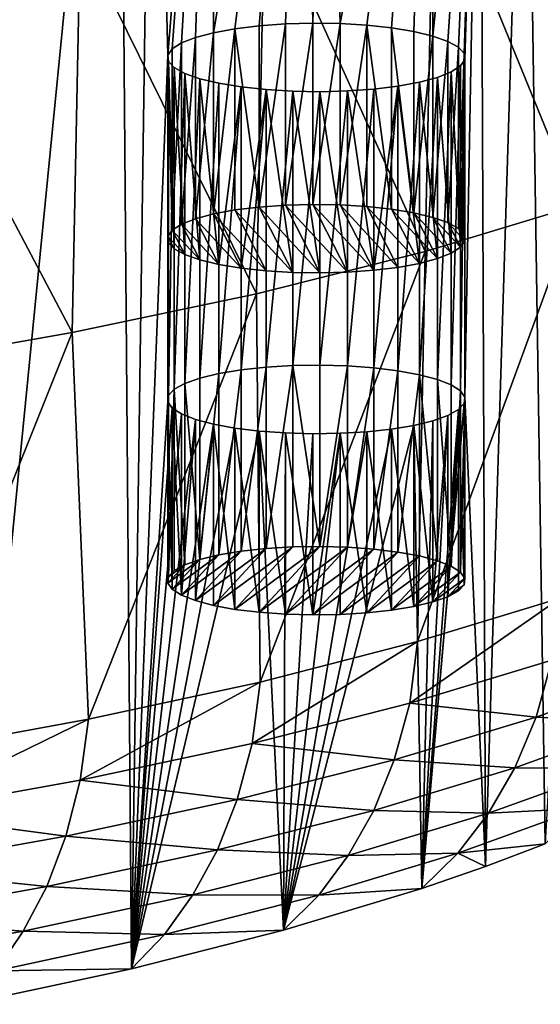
# Model space of a CAD drawing. Header units: metres. Extents: x -150 to 310, y -128 to 84.
# Tile 247 of 256: x 293 to 300, y 11 to 24. Entities that reach past the tile are written whole.
import ezdxf

# ---------------------------------------------------------------- set-up
doc = ezdxf.new("R2010")
doc.units = ezdxf.units.M
doc.layers.add('solid_26009703_SW0001_01', color=7, linetype='CONTINUOUS')

msp = doc.modelspace()

# ---------------------------------------------------------------- linework, layer by layer
at = {"layer": 'solid_26009703_SW0001_01'}
for points in [[(292.916565, 32.114357, 150.154175), (294.30069, 31.808006, 151.450134), (292.243591, 10.984581, 239.539429)], [(294.30069, 31.808006, 151.450134), (294.469025, 11.4604, 237.526566), (292.243591, 10.984581, 239.539429)], [(294.754181, 31.701176, 151.902069), (294.469025, 11.4604, 237.526566), (294.30069, 31.808006, 151.450134)], [(294.955994, 23.72719, 185.634399), (294.469025, 11.4604, 237.526566), (294.754181, 31.701176, 151.902069)], [(294.955994, 23.72719, 185.634399), (294.754181, 31.701176, 151.902069), (295.587494, 31.495115, 152.773758)], [(295.014496, 23.810894, 185.280304), (294.955994, 23.72719, 185.634399), (295.587494, 31.495115, 152.773758)], [(295.139862, 23.891039, 184.941269), (295.014496, 23.810894, 185.280304), (295.587494, 31.495115, 152.773758)], [(295.325867, 23.964025, 184.632507), (295.139862, 23.891039, 184.941269), (295.587494, 31.495115, 152.773758)], [(295.567261, 24.028172, 184.361145), (295.325867, 23.964025, 184.632507), (295.587494, 31.495115, 152.773758)], [(295.567261, 24.028172, 184.361145), (295.587494, 31.495115, 152.773758), (296.76593, 31.177891, 154.115707)], [(295.857025, 24.081095, 184.137268), (295.567261, 24.028172, 184.361145), (296.76593, 31.177891, 154.115707)], [(296.180511, 24.120522, 183.970474), (295.857025, 24.081095, 184.137268), (296.76593, 31.177891, 154.115707)], [(296.535278, 24.14604, 183.862534), (296.180511, 24.120522, 183.970474), (296.76593, 31.177891, 154.115707)], [(296.90448, 24.155924, 183.820724), (296.535278, 24.14604, 183.862534), (296.76593, 31.177891, 154.115707)], [(296.90448, 24.155924, 183.820724), (296.76593, 31.177891, 154.115707), (296.923615, 31.133295, 154.304367)], [(296.90448, 24.155924, 183.820724), (296.923615, 31.133295, 154.304367), (297.081329, 31.08831, 154.494659)], [(297.269684, 24.150171, 183.845062), (296.90448, 24.155924, 183.820724), (297.081329, 31.08831, 154.494659)], [(297.269684, 24.150171, 183.845062), (297.081329, 31.08831, 154.494659), (298.468323, 30.668869, 156.269028)], [(297.627991, 24.128937, 183.934875), (297.269684, 24.150171, 183.845062), (298.468323, 30.668869, 156.269028)], [(297.961914, 24.092926, 184.087219), (297.627991, 24.128937, 183.934875), (298.468323, 30.668869, 156.269028)], [(298.260895, 24.043652, 184.29567), (297.961914, 24.092926, 184.087219), (298.468323, 30.668869, 156.269028)], [(298.51709, 23.982166, 184.555771), (298.260895, 24.043652, 184.29567), (298.468323, 30.668869, 156.269028)], [(298.51709, 23.982166, 184.555771), (298.468323, 30.668869, 156.269028), (299.150879, 30.443987, 157.220337)], [(298.718536, 23.911173, 184.856094), (298.51709, 23.982166, 184.555771), (299.150879, 30.443987, 157.220337)], [(298.860291, 23.832962, 185.186935), (298.718536, 23.911173, 184.856094), (299.150879, 30.443987, 157.220337)], [(298.937408, 23.749512, 185.539963), (298.860291, 23.832962, 185.186935), (299.150879, 30.443987, 157.220337)], [(298.946167, 23.664799, 185.898315), (298.937408, 23.749512, 185.539963), (299.150879, 30.443987, 157.220337)], [(298.946167, 19.135506, 205.058578), (299.150879, 30.443987, 157.220337), (299.223083, 12.833703, 231.717087)], [(298.946167, 19.135506, 205.058578), (298.946167, 23.664799, 185.898315), (299.150879, 30.443987, 157.220337)], [(299.150879, 30.443987, 157.220337), (299.766113, 30.229219, 158.128876), (299.223083, 12.833703, 231.717087)], [(299.766113, 30.229219, 158.128876), (300.02417, 13.136818, 230.434814), (299.223083, 12.833703, 231.717087)], [(299.766113, 30.229219, 158.128876), (300.940521, 29.780285, 160.028), (300.02417, 13.136818, 230.434814)], [(300.452637, 21.705828, 236.755829), (300.576324, 27.038582, 238.107498), (298.529816, 26.422426, 240.705734)], [(298.411255, 21.092754, 239.347702), (298.529816, 26.422426, 240.705734), (296.25766, 25.851086, 243.120728)], [(298.411255, 21.092754, 239.347702), (300.452637, 21.705828, 236.755829), (298.529816, 26.422426, 240.705734)], [(296.144836, 20.523207, 241.755981), (296.25766, 25.851086, 243.120728), (293.775696, 25.328485, 245.335159)], [(296.144836, 20.523207, 241.755981), (298.411255, 21.092754, 239.347702), (296.25766, 25.851086, 243.120728)], [(293.670715, 20.001551, 243.962219), (293.775696, 25.328485, 245.335159), (291.104065, 24.859169, 247.330627)], [(293.670715, 20.001551, 243.962219), (296.144836, 20.523207, 241.755981), (293.775696, 25.328485, 245.335159)], [(291.007843, 19.531778, 245.949493), (293.670715, 20.001551, 243.962219), (291.104065, 24.859169, 247.330627)], [(295.567505, 21.595276, 183.785812), (295.567261, 24.028172, 184.361145), (295.857025, 24.081095, 184.137268)], [(295.567505, 21.595276, 183.785812), (295.857025, 24.081095, 184.137268), (295.856995, 21.648149, 183.562134)], [(295.856995, 21.648149, 183.562134), (295.857025, 24.081095, 184.137268), (296.180389, 21.687557, 183.395432)], [(296.180389, 21.687557, 183.395432), (295.857025, 24.081095, 184.137268), (296.180511, 24.120522, 183.970474)], [(296.180389, 21.687557, 183.395432), (296.180511, 24.120522, 183.970474), (296.535278, 24.14604, 183.862534)], [(296.180389, 21.687557, 183.395432), (296.535278, 24.14604, 183.862534), (296.535278, 21.713093, 183.287415)], [(296.535278, 21.713093, 183.287415), (296.535278, 24.14604, 183.862534), (296.90448, 24.155924, 183.820724)], [(296.535278, 21.713093, 183.287415), (296.90448, 24.155924, 183.820724), (296.904602, 21.722971, 183.245621)], [(296.904602, 21.722971, 183.245621), (296.90448, 24.155924, 183.820724), (297.269684, 24.150171, 183.845062)], [(296.904602, 21.722971, 183.245621), (297.269684, 24.150171, 183.845062), (297.269714, 21.717228, 183.269913)], [(297.269714, 21.717228, 183.269913), (297.269684, 24.150171, 183.845062), (297.627991, 24.128937, 183.934875)], [(297.269714, 21.717228, 183.269913), (297.627991, 24.128937, 183.934875), (297.627686, 21.696016, 183.35965)], [(297.627686, 21.696016, 183.35965), (297.627991, 24.128937, 183.934875), (297.961548, 21.660038, 183.511841)], [(297.961548, 21.660038, 183.511841), (297.627991, 24.128937, 183.934875), (297.961914, 24.092926, 184.087219)], [(297.961548, 21.660038, 183.511841), (297.961914, 24.092926, 184.087219), (298.260712, 21.610729, 183.720444)], [(298.260712, 21.610729, 183.720444), (297.961914, 24.092926, 184.087219), (298.260895, 24.043652, 184.29567)], [(295.139984, 21.45813, 184.365967), (295.139862, 23.891039, 184.941269), (295.325867, 23.964025, 184.632507)], [(295.139984, 21.45813, 184.365967), (295.325867, 23.964025, 184.632507), (295.326111, 21.53117, 184.056992)], [(295.326111, 21.53117, 184.056992), (295.325867, 23.964025, 184.632507), (295.567261, 24.028172, 184.361145)], [(295.326111, 21.53117, 184.056992), (295.567261, 24.028172, 184.361145), (295.567505, 21.595276, 183.785812)], [(298.260712, 21.610729, 183.720444), (298.260895, 24.043652, 184.29567), (298.51709, 23.982166, 184.555771)], [(298.260712, 21.610729, 183.720444), (298.51709, 23.982166, 184.555771), (298.517456, 21.54911, 183.98111)], [(298.517456, 21.54911, 183.98111), (298.51709, 23.982166, 184.555771), (298.718536, 23.911173, 184.856094)], [(295.014374, 21.377815, 184.705734), (294.955994, 23.72719, 185.634399), (295.014496, 23.810894, 185.280304)], [(295.014374, 21.377815, 184.705734), (295.014496, 23.810894, 185.280304), (295.139862, 23.891039, 184.941269)], [(295.014374, 21.377815, 184.705734), (295.139862, 23.891039, 184.941269), (295.139984, 21.45813, 184.365967)], [(298.517456, 21.54911, 183.98111), (298.718536, 23.911173, 184.856094), (298.718903, 21.478075, 184.281601)], [(298.718903, 21.478075, 184.281601), (298.718536, 23.911173, 184.856094), (298.860291, 23.832962, 185.186935)], [(298.718903, 21.478075, 184.281601), (298.860291, 23.832962, 185.186935), (298.860443, 21.399927, 184.612198)], [(298.860443, 21.399927, 184.612198), (298.860291, 23.832962, 185.186935), (298.937408, 23.749512, 185.539963)], [(294.955994, 19.073116, 205.32251), (294.469025, 11.4604, 237.526566), (294.955994, 23.72719, 185.634399)], [(294.955933, 21.294073, 185.059982), (294.964783, 23.642477, 185.992752), (294.955994, 23.72719, 185.634399)], [(294.955933, 21.294073, 185.059982), (294.955994, 23.72719, 185.634399), (295.014374, 21.377815, 184.705734)], [(294.955994, 19.073116, 205.32251), (294.955994, 23.72719, 185.634399), (294.964783, 23.642477, 185.992752)], [(298.860443, 21.399927, 184.612198), (298.937408, 23.749512, 185.539963), (298.937378, 21.31666, 184.964432)], [(298.887665, 19.219212, 204.704483), (298.887665, 23.581095, 186.252411), (298.946167, 23.664799, 185.898315)], [(298.887787, 21.148279, 185.676743), (298.946167, 23.664799, 185.898315), (298.887665, 23.581095, 186.252411)], [(298.946167, 19.135506, 205.058578), (298.887665, 19.219212, 204.704483), (298.946167, 23.664799, 185.898315)], [(298.946228, 21.232021, 185.322479), (298.946167, 23.664799, 185.898315), (298.887787, 21.148279, 185.676743)], [(298.937378, 21.31666, 184.964432), (298.937408, 23.749512, 185.539963), (298.946228, 21.232021, 185.322479)], [(298.946228, 21.232021, 185.322479), (298.937408, 23.749512, 185.539963), (298.946167, 23.664799, 185.898315)], [(294.964813, 21.209435, 185.41803), (294.964783, 23.642477, 185.992752), (294.955933, 21.294073, 185.059982)], [(294.964783, 19.157827, 204.964157), (294.955994, 19.073116, 205.32251), (294.964783, 23.642477, 185.992752)], [(294.964783, 19.157827, 204.964157), (294.964783, 23.642477, 185.992752), (295.041901, 23.559027, 186.345779)], [(295.041748, 21.126167, 185.770279), (295.041901, 23.559027, 186.345779), (294.964783, 23.642477, 185.992752)], [(295.041748, 21.126167, 185.770279), (294.964783, 23.642477, 185.992752), (294.964813, 21.209435, 185.41803)], [(295.041901, 19.24128, 204.61113), (294.964783, 19.157827, 204.964157), (295.041901, 23.559027, 186.345779)], [(295.183289, 21.048019, 186.100876), (295.041901, 23.559027, 186.345779), (295.041748, 21.126167, 185.770279)], [(295.041901, 19.24128, 204.61113), (295.041901, 23.559027, 186.345779), (295.183624, 23.480816, 186.67662)], [(295.183289, 21.048019, 186.100876), (295.183624, 23.480816, 186.67662), (295.041901, 23.559027, 186.345779)], [(298.762329, 19.299356, 204.365448), (298.762329, 23.50095, 186.591461), (298.887665, 23.581095, 186.252411)], [(298.887787, 21.148279, 185.676743), (298.887665, 23.581095, 186.252411), (298.762329, 23.50095, 186.591461)], [(298.887665, 19.219212, 204.704483), (298.762329, 19.299356, 204.365448), (298.887665, 23.581095, 186.252411)], [(295.183624, 19.319489, 204.280273), (295.041901, 19.24128, 204.61113), (295.183624, 23.480816, 186.67662)], [(295.384735, 20.976984, 186.401367), (295.183624, 23.480816, 186.67662), (295.183289, 21.048019, 186.100876)], [(295.183624, 19.319489, 204.280273), (295.183624, 23.480816, 186.67662), (295.385071, 23.409822, 186.976944)], [(295.384735, 20.976984, 186.401367), (295.385071, 23.409822, 186.976944), (295.183624, 23.480816, 186.67662)], [(295.385071, 19.390482, 203.97995), (295.183624, 19.319489, 204.280273), (295.385071, 23.409822, 186.976944)], [(295.641479, 20.915365, 186.662033), (295.385071, 23.409822, 186.976944), (295.384735, 20.976984, 186.401367)], [(295.385071, 19.390482, 203.97995), (295.385071, 23.409822, 186.976944), (295.641296, 23.348337, 187.237061)], [(295.641479, 20.915365, 186.662033), (295.641296, 23.348337, 187.237061), (295.385071, 23.409822, 186.976944)], [(298.33493, 19.436487, 203.785339), (298.33493, 23.363817, 187.17157), (298.576324, 23.427963, 186.900208)], [(298.57608, 20.994925, 186.32547), (298.576324, 23.427963, 186.900208), (298.33493, 23.363817, 187.17157)], [(298.576324, 19.372343, 204.056686), (298.33493, 19.436487, 203.785339), (298.576324, 23.427963, 186.900208)], [(298.762207, 21.067965, 186.016495), (298.576324, 23.427963, 186.900208), (298.57608, 20.994925, 186.32547)], [(298.576324, 19.372343, 204.056686), (298.576324, 23.427963, 186.900208), (298.762329, 23.50095, 186.591461)], [(298.762207, 21.067965, 186.016495), (298.762329, 23.50095, 186.591461), (298.576324, 23.427963, 186.900208)], [(298.762329, 19.299356, 204.365448), (298.576324, 19.372343, 204.056686), (298.762329, 23.50095, 186.591461)], [(298.887787, 21.148279, 185.676743), (298.762329, 23.50095, 186.591461), (298.762207, 21.067965, 186.016495)], [(295.641296, 19.451969, 203.719849), (295.385071, 19.390482, 203.97995), (295.641296, 23.348337, 187.237061)], [(295.641296, 19.451969, 203.719849), (295.641296, 23.348337, 187.237061), (295.940247, 23.299063, 187.445496)], [(295.641479, 20.915365, 186.662033), (295.940247, 23.299063, 187.445496), (295.641296, 23.348337, 187.237061)], [(295.940247, 19.501244, 203.511398), (295.641296, 19.451969, 203.719849), (295.940247, 23.299063, 187.445496)], [(295.940643, 20.866056, 186.870621), (295.940247, 23.299063, 187.445496), (295.641479, 20.915365, 186.662033)], [(295.940247, 19.501244, 203.511398), (295.940247, 23.299063, 187.445496), (296.2742, 23.263052, 187.597839)], [(295.940643, 20.866056, 186.870621), (296.2742, 23.263052, 187.597839), (295.940247, 23.299063, 187.445496)], [(297.366913, 19.554356, 203.286728), (297.366913, 23.245949, 187.670181), (297.72168, 23.271467, 187.562241)], [(297.721802, 20.838537, 186.98703), (297.72168, 23.271467, 187.562241), (297.366913, 23.245949, 187.670181)], [(297.72168, 19.528839, 203.394669), (297.366913, 19.554356, 203.286728), (297.72168, 23.271467, 187.562241)], [(297.72168, 19.528839, 203.394669), (297.72168, 23.271467, 187.562241), (298.045135, 23.310894, 187.395447)], [(297.721802, 20.838537, 186.98703), (298.045135, 23.310894, 187.395447), (297.72168, 23.271467, 187.562241)], [(298.045135, 19.48941, 203.561462), (297.72168, 19.528839, 203.394669), (298.045135, 23.310894, 187.395447)], [(298.045166, 20.877945, 186.820328), (298.045135, 23.310894, 187.395447), (297.721802, 20.838537, 186.98703)], [(298.045135, 19.48941, 203.561462), (298.045135, 23.310894, 187.395447), (298.33493, 23.363817, 187.17157)], [(298.334686, 20.930819, 186.596664), (298.33493, 23.363817, 187.17157), (298.045135, 23.310894, 187.395447)], [(298.33493, 19.436487, 203.785339), (298.045135, 19.48941, 203.561462), (298.33493, 23.363817, 187.17157)], [(298.334686, 20.930819, 186.596664), (298.045135, 23.310894, 187.395447), (298.045166, 20.877945, 186.820328)], [(298.57608, 20.994925, 186.32547), (298.33493, 23.363817, 187.17157), (298.334686, 20.930819, 186.596664)], [(296.2742, 19.537254, 203.35907), (295.940247, 19.501244, 203.511398), (296.2742, 23.263052, 187.597839)], [(296.274506, 20.830078, 187.022827), (296.2742, 23.263052, 187.597839), (295.940643, 20.866056, 186.870621)], [(296.2742, 19.537254, 203.35907), (296.2742, 23.263052, 187.597839), (296.632507, 23.241817, 187.687668)], [(296.632477, 20.808867, 187.112549), (296.632507, 23.241817, 187.687668), (296.2742, 23.263052, 187.597839)], [(296.632477, 20.808867, 187.112549), (296.2742, 23.263052, 187.597839), (296.274506, 20.830078, 187.022827)], [(296.632507, 19.558487, 203.269241), (296.2742, 19.537254, 203.35907), (296.632507, 23.241817, 187.687668)], [(296.997559, 20.803123, 187.136841), (296.632507, 23.241817, 187.687668), (296.632477, 20.808867, 187.112549)], [(296.632507, 19.558487, 203.269241), (296.632507, 23.241817, 187.687668), (296.997711, 23.236065, 187.71199)], [(296.997559, 20.803123, 187.136841), (296.997711, 23.236065, 187.71199), (296.632507, 23.241817, 187.687668)], [(296.997711, 19.56424, 203.244904), (296.632507, 19.558487, 203.269241), (296.997711, 23.236065, 187.71199)], [(296.997559, 20.803123, 187.136841), (297.366913, 20.813002, 187.095062), (296.997711, 23.236065, 187.71199)], [(296.997711, 19.56424, 203.244904), (296.997711, 23.236065, 187.71199), (297.366913, 23.245949, 187.670181)], [(297.366913, 20.813002, 187.095062), (297.366913, 23.245949, 187.670181), (296.997711, 23.236065, 187.71199)], [(297.366913, 19.554356, 203.286728), (296.997711, 19.56424, 203.244904), (297.366913, 23.245949, 187.670181)], [(297.721802, 20.838537, 186.98703), (297.366913, 23.245949, 187.670181), (297.366913, 20.813002, 187.095062)], [(296.632477, 20.808867, 187.112549), (295.856995, 21.648149, 183.562134), (296.180389, 21.687557, 183.395432)], [(296.997559, 20.803123, 187.136841), (296.180389, 21.687557, 183.395432), (296.535278, 21.713093, 183.287415)], [(296.997559, 20.803123, 187.136841), (296.632477, 20.808867, 187.112549), (296.180389, 21.687557, 183.395432)], [(296.535278, 21.713093, 183.287415), (296.904602, 21.722971, 183.245621), (297.366913, 20.813002, 187.095062)], [(296.997559, 20.803123, 187.136841), (296.535278, 21.713093, 183.287415), (297.366913, 20.813002, 187.095062)], [(296.904602, 21.722971, 183.245621), (297.721802, 20.838537, 186.98703), (297.366913, 20.813002, 187.095062)], [(296.904602, 21.722971, 183.245621), (297.269714, 21.717228, 183.269913), (297.721802, 20.838537, 186.98703)], [(297.269714, 21.717228, 183.269913), (298.045166, 20.877945, 186.820328), (297.721802, 20.838537, 186.98703)], [(297.269714, 21.717228, 183.269913), (297.627686, 21.696016, 183.35965), (298.045166, 20.877945, 186.820328)], [(297.627686, 21.696016, 183.35965), (298.334686, 20.930819, 186.596664), (298.045166, 20.877945, 186.820328)], [(297.627686, 21.696016, 183.35965), (297.961548, 21.660038, 183.511841), (298.334686, 20.930819, 186.596664)], [(300.452637, 21.705828, 236.755829), (298.308197, 15.852878, 237.635574), (300.226654, 16.435846, 235.171265)], [(298.411255, 21.092754, 239.347702), (298.308197, 15.852878, 237.635574), (300.452637, 21.705828, 236.755829)], [(295.940643, 20.866056, 186.870621), (295.326111, 21.53117, 184.056992), (295.567505, 21.595276, 183.785812)], [(296.274506, 20.830078, 187.022827), (295.567505, 21.595276, 183.785812), (295.856995, 21.648149, 183.562134)], [(296.274506, 20.830078, 187.022827), (295.940643, 20.866056, 186.870621), (295.567505, 21.595276, 183.785812)], [(296.632477, 20.808867, 187.112549), (296.274506, 20.830078, 187.022827), (295.856995, 21.648149, 183.562134)], [(297.961548, 21.660038, 183.511841), (298.57608, 20.994925, 186.32547), (298.334686, 20.930819, 186.596664)], [(297.961548, 21.660038, 183.511841), (298.260712, 21.610729, 183.720444), (298.57608, 20.994925, 186.32547)], [(298.260712, 21.610729, 183.720444), (298.762207, 21.067965, 186.016495), (298.57608, 20.994925, 186.32547)], [(298.260712, 21.610729, 183.720444), (298.517456, 21.54911, 183.98111), (298.762207, 21.067965, 186.016495)], [(298.517456, 21.54911, 183.98111), (298.887787, 21.148279, 185.676743), (298.762207, 21.067965, 186.016495)], [(298.517456, 21.54911, 183.98111), (298.718903, 21.478075, 184.281601), (298.887787, 21.148279, 185.676743)], [(295.384735, 20.976984, 186.401367), (295.014374, 21.377815, 184.705734), (295.139984, 21.45813, 184.365967)], [(295.641479, 20.915365, 186.662033), (295.139984, 21.45813, 184.365967), (295.326111, 21.53117, 184.056992)], [(295.641479, 20.915365, 186.662033), (295.384735, 20.976984, 186.401367), (295.139984, 21.45813, 184.365967)], [(295.940643, 20.866056, 186.870621), (295.641479, 20.915365, 186.662033), (295.326111, 21.53117, 184.056992)], [(298.718903, 21.478075, 184.281601), (298.946228, 21.232021, 185.322479), (298.887787, 21.148279, 185.676743)], [(298.718903, 21.478075, 184.281601), (298.860443, 21.399927, 184.612198), (298.946228, 21.232021, 185.322479)], [(295.183289, 21.048019, 186.100876), (294.955933, 21.294073, 185.059982), (295.014374, 21.377815, 184.705734)], [(295.041748, 21.126167, 185.770279), (294.964813, 21.209435, 185.41803), (294.955933, 21.294073, 185.059982)], [(295.183289, 21.048019, 186.100876), (295.041748, 21.126167, 185.770279), (294.955933, 21.294073, 185.059982)], [(295.384735, 20.976984, 186.401367), (295.183289, 21.048019, 186.100876), (295.014374, 21.377815, 184.705734)], [(298.860443, 21.399927, 184.612198), (298.937378, 21.31666, 184.964432), (298.946228, 21.232021, 185.322479)], [(296.144836, 20.523207, 241.755981), (296.194, 15.31116, 239.926056), (298.411255, 21.092754, 239.347702)], [(298.411255, 21.092754, 239.347702), (296.194, 15.31116, 239.926056), (298.308197, 15.852878, 237.635574)], [(293.670715, 20.001551, 243.962219), (293.891296, 14.812018, 242.037262), (296.144836, 20.523207, 241.755981)], [(296.144836, 20.523207, 241.755981), (293.891296, 14.812018, 242.037262), (296.194, 15.31116, 239.926056)], [(291.007843, 19.531778, 245.949493), (291.405212, 14.356997, 243.962265), (293.670715, 20.001551, 243.962219)], [(293.670715, 20.001551, 243.962219), (291.405212, 14.356997, 243.962265), (293.891296, 14.812018, 242.037262)], [(296.997559, 17.131289, 202.669815), (296.632507, 19.558487, 203.269241), (296.997711, 19.56424, 203.244904)], [(296.997559, 17.131289, 202.669815), (296.997711, 19.56424, 203.244904), (297.366913, 19.554356, 203.286728)], [(295.384735, 16.957426, 203.405289), (295.385071, 19.390482, 203.97995), (295.641296, 19.451969, 203.719849)], [(295.384735, 16.957426, 203.405289), (295.641296, 19.451969, 203.719849), (295.641479, 17.019045, 203.144623)], [(295.641479, 17.019045, 203.144623), (295.641296, 19.451969, 203.719849), (295.940247, 19.501244, 203.511398)], [(295.641479, 17.019045, 203.144623), (295.940247, 19.501244, 203.511398), (295.940643, 17.068356, 202.936035)], [(295.940643, 17.068356, 202.936035), (295.940247, 19.501244, 203.511398), (296.2742, 19.537254, 203.35907)], [(295.940643, 17.068356, 202.936035), (296.2742, 19.537254, 203.35907), (296.274506, 17.104334, 202.783829)], [(296.274506, 17.104334, 202.783829), (296.2742, 19.537254, 203.35907), (296.632507, 19.558487, 203.269241)], [(296.274506, 17.104334, 202.783829), (296.632507, 19.558487, 203.269241), (296.632477, 17.125546, 202.694107)], [(296.632477, 17.125546, 202.694107), (296.632507, 19.558487, 203.269241), (296.997559, 17.131289, 202.669815)], [(296.997559, 17.131289, 202.669815), (297.366913, 19.554356, 203.286728), (297.366913, 17.121408, 202.711594)], [(297.366913, 17.121408, 202.711594), (297.366913, 19.554356, 203.286728), (297.72168, 19.528839, 203.394669)], [(297.366913, 17.121408, 202.711594), (297.72168, 19.528839, 203.394669), (297.721802, 17.095873, 202.819626)], [(297.721802, 17.095873, 202.819626), (297.72168, 19.528839, 203.394669), (298.045135, 19.48941, 203.561462)], [(297.721802, 17.095873, 202.819626), (298.045135, 19.48941, 203.561462), (298.045166, 17.056465, 202.986328)], [(298.045166, 17.056465, 202.986328), (298.045135, 19.48941, 203.561462), (298.33493, 19.436487, 203.785339)], [(298.045166, 17.056465, 202.986328), (298.33493, 19.436487, 203.785339), (298.334686, 17.003593, 203.209991)], [(298.334686, 17.003593, 203.209991), (298.33493, 19.436487, 203.785339), (298.57608, 16.939486, 203.481186)], [(298.57608, 16.939486, 203.481186), (298.33493, 19.436487, 203.785339), (298.576324, 19.372343, 204.056686)], [(295.183289, 16.886393, 203.70578), (295.041901, 19.24128, 204.61113), (295.183624, 19.319489, 204.280273)], [(295.183289, 16.886393, 203.70578), (295.183624, 19.319489, 204.280273), (295.384735, 16.957426, 203.405289)], [(295.384735, 16.957426, 203.405289), (295.183624, 19.319489, 204.280273), (295.385071, 19.390482, 203.97995)], [(298.57608, 16.939486, 203.481186), (298.576324, 19.372343, 204.056686), (298.762207, 16.866447, 203.790161)], [(298.762207, 16.866447, 203.790161), (298.576324, 19.372343, 204.056686), (298.762329, 19.299356, 204.365448)], [(298.762207, 16.866447, 203.790161), (298.762329, 19.299356, 204.365448), (298.887665, 19.219212, 204.704483)], [(294.964813, 16.724976, 204.388626), (294.964783, 19.157827, 204.964157), (295.041901, 19.24128, 204.61113)], [(294.964813, 16.724976, 204.388626), (295.041901, 19.24128, 204.61113), (295.041748, 16.808243, 204.036377)], [(295.041748, 16.808243, 204.036377), (295.041901, 19.24128, 204.61113), (295.183289, 16.886393, 203.70578)], [(298.762207, 16.866447, 203.790161), (298.887665, 19.219212, 204.704483), (298.887787, 16.786131, 204.129913)], [(298.887787, 16.786131, 204.129913), (298.887665, 19.219212, 204.704483), (298.946167, 19.135506, 205.058578)], [(294.955994, 19.073116, 205.32251), (295.014496, 18.989412, 205.676605), (294.469025, 11.4604, 237.526566)], [(294.955933, 16.640337, 204.746674), (294.955994, 19.073116, 205.32251), (294.964783, 19.157827, 204.964157)], [(294.955933, 16.640337, 204.746674), (294.964783, 19.157827, 204.964157), (294.964813, 16.724976, 204.388626)], [(295.014374, 16.556597, 205.100922), (294.955994, 19.073116, 205.32251), (294.955933, 16.640337, 204.746674)], [(295.014374, 16.556597, 205.100922), (295.014496, 18.989412, 205.676605), (294.955994, 19.073116, 205.32251)], [(298.946167, 19.135506, 205.058578), (299.223083, 12.833703, 231.717087), (298.365601, 12.538035, 232.96785)], [(298.937408, 19.050795, 205.416931), (298.946167, 19.135506, 205.058578), (298.365601, 12.538035, 232.96785)], [(298.860291, 18.967342, 205.769958), (298.937408, 19.050795, 205.416931), (298.365601, 12.538035, 232.96785)], [(298.937378, 16.617752, 204.842224), (298.937408, 19.050795, 205.416931), (298.860291, 18.967342, 205.769958)], [(298.887787, 16.786131, 204.129913), (298.946167, 19.135506, 205.058578), (298.946228, 16.702391, 204.484177)], [(298.946228, 16.702391, 204.484177), (298.937408, 19.050795, 205.416931), (298.937378, 16.617752, 204.842224)], [(298.946228, 16.702391, 204.484177), (298.946167, 19.135506, 205.058578), (298.937408, 19.050795, 205.416931)], [(295.014496, 18.989412, 205.676605), (295.139862, 18.909267, 206.01564), (294.469025, 11.4604, 237.526566)], [(295.139862, 18.909267, 206.01564), (295.325867, 18.836279, 206.324402), (294.469025, 11.4604, 237.526566)], [(295.139984, 16.47628, 205.440689), (295.014496, 18.989412, 205.676605), (295.014374, 16.556597, 205.100922)], [(295.139984, 16.47628, 205.440689), (295.139862, 18.909267, 206.01564), (295.014496, 18.989412, 205.676605)], [(295.139984, 16.47628, 205.440689), (295.325867, 18.836279, 206.324402), (295.139862, 18.909267, 206.01564)], [(298.718536, 18.889133, 206.100815), (298.860291, 18.967342, 205.769958), (298.365601, 12.538035, 232.96785)], [(298.718903, 16.456335, 205.525055), (298.860291, 18.967342, 205.769958), (298.718536, 18.889133, 206.100815)], [(298.860443, 16.534485, 205.194458), (298.860291, 18.967342, 205.769958), (298.718903, 16.456335, 205.525055)], [(298.937378, 16.617752, 204.842224), (298.860291, 18.967342, 205.769958), (298.860443, 16.534485, 205.194458)], [(295.325867, 18.836279, 206.324402), (295.567261, 18.772135, 206.595749), (294.469025, 11.4604, 237.526566)], [(295.567261, 18.772135, 206.595749), (295.857025, 18.719212, 206.819641), (294.469025, 11.4604, 237.526566)], [(295.326111, 16.403242, 205.749664), (295.325867, 18.836279, 206.324402), (295.139984, 16.47628, 205.440689)], [(295.326111, 16.403242, 205.749664), (295.567261, 18.772135, 206.595749), (295.325867, 18.836279, 206.324402)], [(295.567505, 16.339134, 206.020844), (295.567261, 18.772135, 206.595749), (295.326111, 16.403242, 205.749664)], [(295.856995, 16.286263, 206.244522), (295.857025, 18.719212, 206.819641), (295.567261, 18.772135, 206.595749)], [(295.856995, 16.286263, 206.244522), (295.567261, 18.772135, 206.595749), (295.567505, 16.339134, 206.020844)], [(298.260895, 18.756653, 206.66124), (298.51709, 18.81814, 206.401138), (298.365601, 12.538035, 232.96785)], [(298.517456, 16.385302, 205.825546), (298.51709, 18.81814, 206.401138), (298.260895, 18.756653, 206.66124)], [(298.51709, 18.81814, 206.401138), (298.718536, 18.889133, 206.100815), (298.365601, 12.538035, 232.96785)], [(298.517456, 16.385302, 205.825546), (298.718536, 18.889133, 206.100815), (298.51709, 18.81814, 206.401138)], [(298.718903, 16.456335, 205.525055), (298.718536, 18.889133, 206.100815), (298.517456, 16.385302, 205.825546)], [(295.857025, 18.719212, 206.819641), (296.180511, 18.679783, 206.98642), (294.469025, 11.4604, 237.526566)], [(296.180511, 18.679783, 206.98642), (296.510437, 11.978208, 235.33609), (294.469025, 11.4604, 237.526566)], [(296.180389, 16.246855, 206.411224), (295.857025, 18.719212, 206.819641), (295.856995, 16.286263, 206.244522)], [(296.180389, 16.246855, 206.411224), (296.180511, 18.679783, 206.98642), (295.857025, 18.719212, 206.819641)], [(296.180389, 16.246855, 206.411224), (296.535278, 16.221319, 206.519241), (296.180511, 18.679783, 206.98642)], [(296.180511, 18.679783, 206.98642), (296.535278, 18.654266, 207.094376), (296.510437, 11.978208, 235.33609)], [(296.535278, 16.221319, 206.519241), (296.535278, 18.654266, 207.094376), (296.180511, 18.679783, 206.98642)], [(298.260895, 18.756653, 206.66124), (298.365601, 12.538035, 232.96785), (296.510437, 11.978208, 235.33609)], [(297.961914, 18.707378, 206.86969), (298.260895, 18.756653, 206.66124), (296.510437, 11.978208, 235.33609)], [(297.627991, 18.671368, 207.022018), (297.961914, 18.707378, 206.86969), (296.510437, 11.978208, 235.33609)], [(297.269684, 18.650135, 207.111847), (297.627991, 18.671368, 207.022018), (296.510437, 11.978208, 235.33609)], [(296.90448, 18.644382, 207.136185), (296.510437, 11.978208, 235.33609), (296.535278, 18.654266, 207.094376)], [(296.90448, 18.644382, 207.136185), (297.269684, 18.650135, 207.111847), (296.510437, 11.978208, 235.33609)], [(296.904602, 16.211441, 206.561035), (296.90448, 18.644382, 207.136185), (296.535278, 18.654266, 207.094376)], [(296.904602, 16.211441, 206.561035), (296.535278, 18.654266, 207.094376), (296.535278, 16.221319, 206.519241)], [(296.904602, 16.211441, 206.561035), (297.269684, 18.650135, 207.111847), (296.90448, 18.644382, 207.136185)], [(297.269714, 16.217182, 206.536743), (297.269684, 18.650135, 207.111847), (296.904602, 16.211441, 206.561035)], [(297.627686, 16.238394, 206.447006), (297.627991, 18.671368, 207.022018), (297.269684, 18.650135, 207.111847)], [(297.627686, 16.238394, 206.447006), (297.269684, 18.650135, 207.111847), (297.269714, 16.217182, 206.536743)], [(297.961548, 16.274372, 206.294815), (297.627991, 18.671368, 207.022018), (297.627686, 16.238394, 206.447006)], [(297.961548, 16.274372, 206.294815), (297.961914, 18.707378, 206.86969), (297.627991, 18.671368, 207.022018)], [(298.260712, 16.323683, 206.086212), (297.961914, 18.707378, 206.86969), (297.961548, 16.274372, 206.294815)], [(298.260712, 16.323683, 206.086212), (298.260895, 18.756653, 206.66124), (297.961914, 18.707378, 206.86969)], [(298.517456, 16.385302, 205.825546), (298.260895, 18.756653, 206.66124), (298.260712, 16.323683, 206.086212)], [(295.139984, 16.47628, 205.440689), (295.641479, 17.019045, 203.144623), (295.940643, 17.068356, 202.936035)], [(295.326111, 16.403242, 205.749664), (295.139984, 16.47628, 205.440689), (295.940643, 17.068356, 202.936035)], [(295.326111, 16.403242, 205.749664), (295.940643, 17.068356, 202.936035), (296.274506, 17.104334, 202.783829)], [(295.567505, 16.339134, 206.020844), (295.326111, 16.403242, 205.749664), (296.274506, 17.104334, 202.783829)], [(295.567505, 16.339134, 206.020844), (296.274506, 17.104334, 202.783829), (296.632477, 17.125546, 202.694107)], [(295.856995, 16.286263, 206.244522), (295.567505, 16.339134, 206.020844), (296.632477, 17.125546, 202.694107)], [(295.856995, 16.286263, 206.244522), (296.632477, 17.125546, 202.694107), (296.997559, 17.131289, 202.669815)], [(296.180389, 16.246855, 206.411224), (295.856995, 16.286263, 206.244522), (296.997559, 17.131289, 202.669815)], [(296.180389, 16.246855, 206.411224), (296.997559, 17.131289, 202.669815), (297.366913, 17.121408, 202.711594)], [(296.180389, 16.246855, 206.411224), (297.366913, 17.121408, 202.711594), (296.535278, 16.221319, 206.519241)], [(297.366913, 17.121408, 202.711594), (297.721802, 17.095873, 202.819626), (296.535278, 16.221319, 206.519241)], [(297.721802, 17.095873, 202.819626), (296.904602, 16.211441, 206.561035), (296.535278, 16.221319, 206.519241)], [(297.721802, 17.095873, 202.819626), (298.045166, 17.056465, 202.986328), (296.904602, 16.211441, 206.561035)], [(298.045166, 17.056465, 202.986328), (297.269714, 16.217182, 206.536743), (296.904602, 16.211441, 206.561035)], [(298.045166, 17.056465, 202.986328), (298.334686, 17.003593, 203.209991), (297.269714, 16.217182, 206.536743)], [(294.955933, 16.640337, 204.746674), (295.183289, 16.886393, 203.70578), (295.384735, 16.957426, 203.405289)], [(295.014374, 16.556597, 205.100922), (294.955933, 16.640337, 204.746674), (295.384735, 16.957426, 203.405289)], [(295.014374, 16.556597, 205.100922), (295.384735, 16.957426, 203.405289), (295.641479, 17.019045, 203.144623)], [(295.139984, 16.47628, 205.440689), (295.014374, 16.556597, 205.100922), (295.641479, 17.019045, 203.144623)], [(298.334686, 17.003593, 203.209991), (297.627686, 16.238394, 206.447006), (297.269714, 16.217182, 206.536743)], [(298.334686, 17.003593, 203.209991), (298.57608, 16.939486, 203.481186), (297.627686, 16.238394, 206.447006)], [(298.57608, 16.939486, 203.481186), (297.961548, 16.274372, 206.294815), (297.627686, 16.238394, 206.447006)], [(298.57608, 16.939486, 203.481186), (298.762207, 16.866447, 203.790161), (297.961548, 16.274372, 206.294815)], [(294.955933, 16.640337, 204.746674), (294.964813, 16.724976, 204.388626), (295.183289, 16.886393, 203.70578)], [(294.964813, 16.724976, 204.388626), (295.041748, 16.808243, 204.036377), (295.183289, 16.886393, 203.70578)], [(298.762207, 16.866447, 203.790161), (298.260712, 16.323683, 206.086212), (297.961548, 16.274372, 206.294815)], [(298.762207, 16.866447, 203.790161), (298.887787, 16.786131, 204.129913), (298.260712, 16.323683, 206.086212)], [(298.887787, 16.786131, 204.129913), (298.517456, 16.385302, 205.825546), (298.260712, 16.323683, 206.086212)], [(298.887787, 16.786131, 204.129913), (298.946228, 16.702391, 204.484177), (298.517456, 16.385302, 205.825546)], [(298.946228, 16.702391, 204.484177), (298.718903, 16.456335, 205.525055), (298.517456, 16.385302, 205.825546)], [(298.946228, 16.702391, 204.484177), (298.937378, 16.617752, 204.842224), (298.718903, 16.456335, 205.525055)], [(298.937378, 16.617752, 204.842224), (298.860443, 16.534485, 205.194458), (298.718903, 16.456335, 205.525055)], [(298.204651, 15.025805, 237.298279), (300.226654, 16.435846, 235.171265), (298.308197, 15.852878, 237.635574)], [(298.204651, 15.025805, 237.298279), (300.114441, 15.602704, 234.836395), (300.226654, 16.435846, 235.171265)], [(296.088562, 14.487832, 239.596115), (298.308197, 15.852878, 237.635574), (296.194, 15.31116, 239.926056)], [(296.088562, 14.487832, 239.596115), (298.204651, 15.025805, 237.298279), (298.308197, 15.852878, 237.635574)], [(299.9021, 14.841255, 234.505981), (300.114441, 15.602704, 234.836395), (298.204651, 15.025805, 237.298279)], [(299.9021, 14.841255, 234.505981), (301.589874, 15.448349, 231.910004), (300.114441, 15.602704, 234.836395)], [(301.2966, 14.762527, 231.568161), (301.589874, 15.448349, 231.910004), (299.9021, 14.841255, 234.505981)], [(293.778503, 13.992973, 241.711945), (296.194, 15.31116, 239.926056), (293.891296, 14.812018, 242.037262)], [(293.778503, 13.992973, 241.711945), (296.088562, 14.487832, 239.596115), (296.194, 15.31116, 239.926056)], [(297.997864, 14.268458, 236.957397), (298.204651, 15.025805, 237.298279), (296.088562, 14.487832, 239.596115)], [(297.997864, 14.268458, 236.957397), (299.9021, 14.841255, 234.505981), (298.204651, 15.025805, 237.298279)], [(291.292419, 13.544255, 243.632736), (293.891296, 14.812018, 242.037262), (291.405212, 14.356997, 243.962265)], [(291.292419, 13.544255, 243.632736), (293.778503, 13.992973, 241.711945), (293.891296, 14.812018, 242.037262)], [(299.616333, 14.158495, 234.148621), (299.9021, 14.841255, 234.505981), (297.997864, 14.268458, 236.957397)], [(299.616333, 14.158495, 234.148621), (301.2966, 14.762527, 231.568161), (299.9021, 14.841255, 234.505981)], [(300.934235, 14.151823, 231.205154), (301.2966, 14.762527, 231.568161), (299.616333, 14.158495, 234.148621)], [(295.888184, 13.734443, 239.245041), (296.088562, 14.487832, 239.596115), (293.778503, 13.992973, 241.711945)], [(295.888184, 13.734443, 239.245041), (297.997864, 14.268458, 236.957397), (296.088562, 14.487832, 239.596115)], [(297.720612, 13.588442, 236.584763), (297.997864, 14.268458, 236.957397), (295.888184, 13.734443, 239.245041)], [(297.720612, 13.588442, 236.584763), (299.616333, 14.158495, 234.148621), (297.997864, 14.268458, 236.957397)], [(299.264252, 13.550428, 233.765762), (299.616333, 14.158495, 234.148621), (297.720612, 13.588442, 236.584763)], [(299.264252, 13.550428, 233.765762), (300.934235, 14.151823, 231.205154), (299.616333, 14.158495, 234.148621)], [(300.509857, 13.611472, 230.822006), (300.934235, 14.151823, 231.205154), (299.264252, 13.550428, 233.765762)], [(293.585419, 13.243399, 241.350937), (293.778503, 13.992973, 241.711945), (291.292419, 13.544255, 243.632736)], [(293.585419, 13.243399, 241.350937), (295.888184, 13.734443, 239.245041), (293.778503, 13.992973, 241.711945)], [(295.620483, 13.056886, 238.857376), (295.888184, 13.734443, 239.245041), (293.585419, 13.243399, 241.350937)], [(295.620483, 13.056886, 238.857376), (297.720612, 13.588442, 236.584763), (295.888184, 13.734443, 239.245041)], [(291.107605, 12.79835, 243.262039), (293.585419, 13.243399, 241.350937), (291.292419, 13.544255, 243.632736)], [(297.379913, 12.982626, 236.182251), (297.720612, 13.588442, 236.584763), (295.620483, 13.056886, 238.857376)], [(297.379913, 12.982626, 236.182251), (299.264252, 13.550428, 233.765762), (297.720612, 13.588442, 236.584763)], [(298.852875, 13.013062, 233.358841), (299.264252, 13.550428, 233.765762), (297.379913, 12.982626, 236.182251)], [(298.852875, 13.013062, 233.358841), (300.509857, 13.611472, 230.822006), (299.264252, 13.550428, 233.765762)], [(300.02417, 13.136818, 230.434814), (300.509857, 13.611472, 230.822006), (298.852875, 13.013062, 233.358841)], [(293.328369, 12.568049, 240.948517), (293.585419, 13.243399, 241.350937), (291.107605, 12.79835, 243.262039)], [(293.328369, 12.568049, 240.948517), (295.620483, 13.056886, 238.857376), (293.585419, 13.243399, 241.350937)], [(299.223083, 12.833703, 231.717087), (300.02417, 13.136818, 230.434814), (298.852875, 13.013062, 233.358841)], [(295.292358, 12.452976, 238.435471), (295.620483, 13.056886, 238.857376), (293.328369, 12.568049, 240.948517)], [(295.292358, 12.452976, 238.435471), (297.379913, 12.982626, 236.182251), (295.620483, 13.056886, 238.857376)], [(296.982758, 12.447882, 235.751755), (297.379913, 12.982626, 236.182251), (295.292358, 12.452976, 238.435471)], [(296.982758, 12.447882, 235.751755), (298.852875, 13.013062, 233.358841), (297.379913, 12.982626, 236.182251)], [(298.365601, 12.538035, 232.96785), (298.852875, 13.013062, 233.358841), (296.982758, 12.447882, 235.751755)], [(298.365601, 12.538035, 232.96785), (299.223083, 12.833703, 231.717087), (298.852875, 13.013062, 233.358841)], [(290.862396, 12.124978, 242.845184), (293.328369, 12.568049, 240.948517), (291.107605, 12.79835, 243.262039)], [(293.01413, 11.965744, 240.507507), (293.328369, 12.568049, 240.948517), (290.862396, 12.124978, 242.845184)], [(293.01413, 11.965744, 240.507507), (295.292358, 12.452976, 238.435471), (293.328369, 12.568049, 240.948517)], [(294.910736, 11.920527, 237.981674), (295.292358, 12.452976, 238.435471), (293.01413, 11.965744, 240.507507)], [(294.910736, 11.920527, 237.981674), (296.982758, 12.447882, 235.751755), (295.292358, 12.452976, 238.435471)], [(296.510437, 11.978208, 235.33609), (296.982758, 12.447882, 235.751755), (294.910736, 11.920527, 237.981674)], [(296.510437, 11.978208, 235.33609), (298.365601, 12.538035, 232.96785), (296.982758, 12.447882, 235.751755)], [(290.563324, 11.524011, 242.385468), (293.01413, 11.965744, 240.507507), (290.862396, 12.124978, 242.845184)], [(292.649414, 11.435303, 240.030731), (293.01413, 11.965744, 240.507507), (290.563324, 11.524011, 242.385468)], [(292.649414, 11.435303, 240.030731), (294.910736, 11.920527, 237.981674), (293.01413, 11.965744, 240.507507)], [(294.469025, 11.4604, 237.526566), (294.910736, 11.920527, 237.981674), (292.649414, 11.435303, 240.030731)], [(294.469025, 11.4604, 237.526566), (296.510437, 11.978208, 235.33609), (294.910736, 11.920527, 237.981674)], [(292.243591, 10.984581, 239.539429), (294.469025, 11.4604, 237.526566), (292.649414, 11.435303, 240.030731)]]:
    msp.add_3dface(points, dxfattribs=at)

doc.saveas('drawing.dxf')
